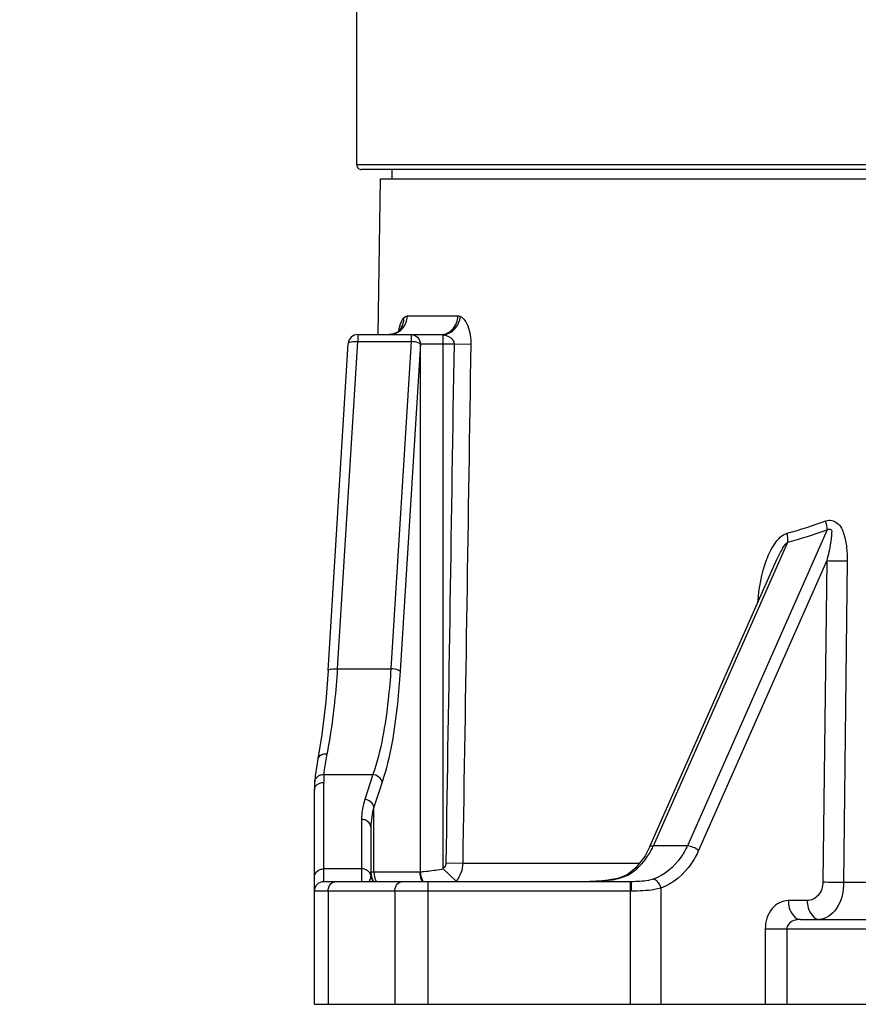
# Model space of a CAD drawing. Header units: millimetres. Extents: x 0 to 8410, y 0 to 5940.
# Tile 2 of 122: x 1813 to 1991, y 3097 to 3306. Entities that reach past the tile are written whole.
import ezdxf

# ---------------------------------------------------------------- set-up
doc = ezdxf.new("R2010")
doc.units = ezdxf.units.MM
doc.header["$LTSCALE"] = 462.55
doc.layers.get('0').update_dxf_attribs({"linetype": 'CONTINUOUS'})
for name, color, linetype in [('204101000016_DXF_DIMENSION', 7, 'CONTINUOUS'), ('304103000018DXF_CONTINUOUS_LINE', 7, 'CONTINUOUS'), ('304103000019DXF_CONTINUOUS_LINE', 7, 'CONTINUOUS')]:
    doc.layers.add(name, color=color, linetype=linetype)
doc.styles.get("Standard").update_dxf_attribs({"font": 'txt', "width": 0.7})
doc.dimstyles.new('DIMSTYLE_4', dxfattribs={"dimtxt": 90, "dimasz": 50, "dimexe": 1.5, "dimexo": 0, "dimgap": 2.25, "dimtad": 1, "dimdsep": 46, "dimtxsty": 'Standard', "dimblk": '_FILLED', "dimblk1": '_FILLED', "dimblk2": '_FILLED', "dimcen": 0.09, "dimclrt": 5, "dimazin": 2, "dimtp": 0.01, "dimtm": 0.01, "dimtfac": 1, "dimtofl": 0, "dimtmove": 0, "dimatfit": 3, "dimldrblk": '_FILLED', "dimfxl": 1, "dimtolj": 1, "dimarcsym": 0})

# ---------------------------------------------------------------- blocks, each defined once
blk = doc.blocks.new('_FILLED')
at = {"color": 0, "linetype": 'ByBlock'}
blk.add_solid([(0, 0), (-1, 0.17), (-1, -0.17)], dxfattribs=at)
blk = doc.blocks.new('*D9')
at = {"layer": '204101000016_DXF_DIMENSION', "color": 2, "linetype": 'Continuous'}
for p, q in [((1813.23, 4163.24), (1813.23, 4734.18)), ((2265.73, 3121.36), (2265.73, 4734.18)), ((1813.23, 4719.18), (2039.48, 4719.18)), ((2265.73, 4719.18), (2039.48, 4719.18))]:
    blk.add_line(p, q, dxfattribs=at)
at = {"layer": '204101000016_DXF_DIMENSION', "color": 2, "linetype": 'Continuous', "xscale": 50, "yscale": 50, "zscale": 50, "rotation": 180}
blk.add_blockref('_FILLED', (1813.23, 4719.18), dxfattribs=at)
at = {"layer": '204101000016_DXF_DIMENSION', "color": 2, "linetype": 'Continuous', "xscale": 50, "yscale": 50, "zscale": 50}
blk.add_blockref('_FILLED', (2265.73, 4719.18), dxfattribs=at)

msp = doc.modelspace()

# ---------------------------------------------------------------- linework, layer by layer
at = {"layer": '304103000018DXF_CONTINUOUS_LINE', "color": 7, "linetype": 'Continuous'}
for p, q in [((1884.73067, 3275.35928), (1884.73067, 3310.35928)), ((2067.85346, 3274.35928), (1885.73076, 3274.35928))]:
    msp.add_line(p, q, dxfattribs=at)
at = {"layer": '304103000018DXF_CONTINUOUS_LINE', "color": 9, "linetype": 'Continuous'}
msp.add_line((2256.73067, 3275.35928), (1884.73067, 3275.35928), dxfattribs=at)
at = {"layer": '304103000018DXF_CONTINUOUS_LINE', "color": 7, "linetype": 'Continuous'}
msp.add_arc((1885.73067, 3275.35928), 1, 180, 270.0013918, dxfattribs=at)
at = {"layer": '304103000019DXF_CONTINUOUS_LINE', "color": 7, "linetype": 'Continuous'}
for p, q in [((1892.23067, 3272.35928), (1892.23067, 3274.35928)), ((1889.26987, 3239.35928), (1889.73067, 3272.35928)), ((1889.73067, 3272.35928), (2061.73067, 3272.35928)), ((1893.74307, 3240.23373), (1893.3424, 3239.89049)), ((1884.93173, 3239.35928), (1902.54088, 3239.35928)), ((1878.67424, 3168.10925), (1882.9355, 3237.4819)), ((1946.91911, 3130.79738), (1973.50043, 3190.89859)), ((1973.50347, 3190.90546), (1973.50411, 3190.90691)), ((1878.16833, 3161.58882), (1877.82358, 3158.63771)), ((1877.34415, 3154.53407), (1876.50045, 3149.41968)), ((1875.73067, 3097.35928), (1875.73067, 3142.77705)), ((1887.73067, 3134.92605), (1887.73067, 3125.35928)), ((1943.88297, 3126.31188), (1942.34268, 3125.03542)), ((1942.95065, 3123.35928), (1877.73067, 3123.35928)), ((1942.34418, 3125.03647), (1941.61044, 3124.61214)), ((1942.34268, 3125.03542), (1942.34419, 3125.03646)), ((1978.82865, 3115.35928), (2026.9576, 3115.35928)), ((1875.73067, 3097.35928), (2010.73067, 3097.35928))]:
    msp.add_line(p, q, dxfattribs=at)
at = {"layer": '304103000019DXF_CONTINUOUS_LINE', "color": 9, "linetype": 'Continuous'}
for p, q in [((1895.50343, 3243.30344), (1906.16911, 3243.30344)), ((1880.67047, 3168.50421), (1884.93173, 3237.87692)), ((1884.93173, 3239.35928), (1884.93173, 3237.87692)), ((1884.93173, 3237.87692), (1896.25736, 3237.87692)), ((1896.25736, 3237.87692), (1891.9659, 3168.50419)), ((1896.25736, 3239.35928), (1896.25749, 3237.87692)), ((1903.08719, 3126.05292), (1903.08719, 3239.3194)), ((1898.21324, 3237.44062), (1893.91464, 3167.98663)), ((1898.21551, 3125.38135), (1898.21324, 3237.44062)), ((1898.21534, 3237.35928), (1905.35168, 3237.35928)), ((1905.35168, 3237.35928), (1908.91766, 3237.30344)), ((1984.47628, 3197.95108), (1954.85401, 3130.97419)), ((1947.66477, 3130.97323), (1976.13312, 3195.34108)), ((1984.39527, 3191.42669), (1957.2226, 3129.98842)), ((1984.39527, 3191.42669), (1983.60251, 3123.30344)), ((1988.76636, 3191.37084), (1987.98139, 3123.24617)), ((1880.67047, 3168.50421), (1891.9659, 3168.50419)), ((1877.79684, 3146.09085), (1888.16134, 3146.09045)), ((1888.16134, 3146.09045), (1886.42268, 3140.81722)), ((1877.73067, 3123.35928), (1877.73067, 3144.41535)), ((1890.11024, 3144.45265), (1888.37143, 3139.17894)), ((1888.37142, 3125.35928), (1888.37143, 3139.17894)), ((1885.73067, 3136.56439), (1885.73067, 3123.35928)), ((1954.85401, 3130.97419), (1947.66477, 3130.97323)), ((1903.6303, 3127.33136), (1907.20324, 3127.27552)), ((1907.2038, 3127.27551), (1944.64782, 3127.27551)), ((1885.73067, 3126.072), (1877.73067, 3126.072)), ((1898.11124, 3125.35928), (1887.73067, 3125.35928)), ((1903.08719, 3126.05292), (1904.48458, 3124.70463)), ((1899.87281, 3097.35928), (1899.87281, 3123.35928)), ((1904.48458, 3124.70463), (1905.79507, 3123.44019)), ((1938.08306, 3123.68421), (1938.08615, 3123.65989)), ((1942.80165, 3097.35928), (1942.80165, 3123.35928)), ((1987.98139, 3123.24617), (2050.2246, 3123.24759)), ((1942.98767, 3121.35928), (1875.73067, 3121.35928)), ((1878.6596, 3121.35928), (1878.6596, 3097.35928)), ((1892.80174, 3121.35928), (1892.80174, 3097.35928)), ((1949.22965, 3121.98563), (1949.22952, 3097.35928)), ((1980.27717, 3119.35928), (1976.2575, 3119.35928)), ((1971.36625, 3113.35928), (2026.9576, 3113.35928)), ((1971.36625, 3113.35928), (1971.36625, 3097.35928)), ((1975.9374, 3113.35928), (1975.9374, 3097.35928))]:
    msp.add_line(p, q, dxfattribs=at)
at = {"layer": '304103000019DXF_CONTINUOUS_LINE', "color": 7, "linetype": 'Continuous'}
for points in [[(1893.94392, 3240.4812), (1893.94854, 3240.49508), (1893.74317, 3240.23387)], [(1893.3424, 3239.89049), (1892.54774, 3239.50049), (1891.64026, 3239.35929)], [(1878.67423, 3168.1092), (1878.16828, 3161.58809), (1877.34407, 3154.53335), (1876.50045, 3149.41965)], [(1876.50044, 3149.41951), (1876.23707, 3147.96511), (1875.91879, 3145.77624), (1875.80301, 3144.60941)], [(1875.80307, 3144.61023), (1875.78545, 3144.37177), (1875.73812, 3143.36531), (1875.73067, 3142.777)], [(1946.91888, 3130.79735), (1945.88256, 3128.83117), (1943.88297, 3126.31188)], [(1938.08304, 3123.68433), (1936.76766, 3123.53964), (1934.17261, 3123.37886), (1932.89145, 3123.35928)], [(1941.61044, 3124.61214), (1940.11263, 3124.06778), (1938.34809, 3123.71957), (1938.08306, 3123.68421)]]:
    msp.add_lwpolyline(points, dxfattribs=at)
at = {"layer": '304103000019DXF_CONTINUOUS_LINE', "color": 9, "linetype": 'Continuous'}
for points in [[(1902.54088, 3239.35928), (1902.8022, 3239.34867), (1903.08719, 3239.3194)], [(1898.21551, 3125.38135), (1898.16339, 3125.36479), (1898.11124, 3125.35928)]]:
    msp.add_lwpolyline(points, dxfattribs=at)
at = {"layer": '304103000019DXF_CONTINUOUS_LINE', "color": 7, "linetype": 'Continuous'}
for centre, radius, start, end in [((1884.93171, 3237.35939), 1.9999, 89.9993047, 176.4704574), ((1891.73068, 3125.35928), 4, 180, 210.6363138), ((1877.73067, 3121.35928), 2, 90, 180)]:
    msp.add_arc(centre, radius, start, end, dxfattribs=at)
at = {"layer": '304103000019DXF_CONTINUOUS_LINE', "color": 9, "linetype": 'Continuous'}
for centre, radius, start, end in [((1891.63684, 3243.12582), 3.76585, 286.6733453, 292.9652118), ((1951.08813, 3289.39935), 95.4648, 285.1555405, 290.3015219), ((1950.74455, 3291.13844), 99.10455, 284.8434971, 289.8991211), ((1991.00657, 3537.7884), 346.42481, 268.9064782, 269.6294846), ((1899.0026, 3144.41433), 21.27192, 175.479624, 179.9972488), ((1932.96787, 3137.65117), 16.14291, 333.70298, 335.5639949), ((1882.42269, 3125.35755), 5.30798, 353.3469063, 0.0187314), ((1892.49503, 3125.36291), 4.12361, 180.0503336, 197.4955964), ((1876.8311, 3126.22245), 10.9739, 344.5524546, 346.8877625), ((1892.4309, 3125.34768), 4.05787, 197.5626909, 209.6893745), ((1902.13608, 3125.33154), 4.01973, 201.9565052, 209.974922), ((1902.30307, 3125.4588), 4.08515, 204.6775805, 211.5443202), ((1932.95245, 3167.6264), 44.26513, 274.6728086, 275.2519322), ((1932.99056, 3167.22265), 43.85958, 275.25064, 276.6716397), ((1990.21088, 3469.77517), 346.53475, 268.9073107, 269.6313461)]:
    msp.add_arc(centre, radius, start, end, dxfattribs=at)
for points in [[(1893.10617, 3239.65845), (1894.44504, 3240.22607), (1895.48381, 3241.84935), (1895.50343, 3243.30344)], [(1893.74336, 3240.23368), (1894.39886, 3240.92691), (1894.76365, 3241.97245), (1894.71655, 3242.92536)], [(1894.71655, 3242.92536), (1894.91409, 3243.13903), (1895.21243, 3243.30345), (1895.50343, 3243.30344)], [(1905.35168, 3237.35928), (1904.77728, 3200.68332), (1904.20349, 3164.00734), (1903.6303, 3127.33136)], [(1908.91766, 3237.30344), (1908.3458, 3200.62747), (1907.77452, 3163.95149), (1907.2038, 3127.27551)], [(1984.47628, 3197.95109), (1984.48744, 3198.56572), (1984.42694, 3199.22082), (1984.13966, 3199.7643)], [(1976.13312, 3195.34108), (1976.20387, 3195.94524), (1976.21263, 3196.60406), (1975.96084, 3197.15778)], [(1969.82039, 3182.58312), (1969.99395, 3185.65176), (1970.56945, 3188.74607), (1971.66709, 3191.61693)], [(1890.11024, 3144.45265), (1889.98151, 3145.29146), (1889.00519, 3145.99943), (1888.1615, 3146.09095)], [(1875.99862, 3143.5962), (1876.36537, 3144.11906), (1877.09201, 3144.41535), (1877.73067, 3144.41535)], [(1875.73067, 3142.77705), (1875.73067, 3143.06433), (1875.83365, 3143.361), (1875.99862, 3143.5962)], [(1886.42268, 3140.81722), (1885.97295, 3139.45319), (1885.73068, 3138.00064), (1885.73067, 3136.56439)], [(1888.37142, 3139.17892), (1888.24268, 3140.01773), (1887.26637, 3140.7257), (1886.42268, 3140.81722)], [(1888.37143, 3139.17894), (1887.95283, 3137.80779), (1887.73067, 3136.35968), (1887.73067, 3134.92605)], [(1946.91914, 3130.79737), (1947.02272, 3131.03078), (1947.41111, 3131.00266), (1947.66477, 3130.97323)], [(1957.2226, 3129.98842), (1956.53966, 3130.50313), (1955.70307, 3130.87465), (1954.85359, 3130.97323)], [(1903.6303, 3127.33136), (1903.62402, 3126.92257), (1903.4394, 3126.34685), (1903.04083, 3126.25577)], [(1907.2038, 3127.27551), (1907.18576, 3125.91368), (1906.66788, 3124.48571), (1905.79507, 3123.44018)], [(1887.00488, 3125.69646), (1886.63824, 3125.94474), (1886.17347, 3126.072), (1885.73067, 3126.072)], [(1887.69493, 3124.74258), (1887.60538, 3125.12466), (1887.32983, 3125.47642), (1887.00488, 3125.69646)], [(1898.11124, 3125.35928), (1898.11124, 3124.83954), (1898.21365, 3124.31062), (1898.40791, 3123.82855)], [(1898.21534, 3125.38129), (1898.2273, 3124.82447), (1898.35856, 3124.25934), (1898.59101, 3123.7532)], [(1941.51559, 3124.44323), (1941.99406, 3124.63116), (1942.45982, 3124.86272), (1942.88681, 3125.14896)], [(1887.69492, 3124.74262), (1887.65786, 3124.40299), (1887.5964, 3124.06565), (1887.51888, 3123.73292)], [(1887.69502, 3124.74225), (1887.76698, 3124.27849), (1887.9238, 3123.82081), (1888.15118, 3123.41025)], [(1938.08613, 3123.66007), (1939.25075, 3123.79645), (1940.42418, 3124.01454), (1941.51559, 3124.44323)]]:
    msp.add_open_spline(points, degree=3, dxfattribs=at)
for points, knots in [([(1893.64831, 3240.18148), (1893.7073, 3240.50427), (1893.92448, 3241.45745), (1894.26931, 3242.44168), (1894.71655, 3242.92536)], [0, 0, 0, 0, 0.332489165, 1, 1, 1, 1]), ([(1902.54088, 3239.35928), (1903.47292, 3239.35928), (1905.45517, 3240.29001), (1906.15647, 3242.30552), (1906.16911, 3243.30344)], [0, 0, 0, 0, 0.48291264, 1, 1, 1, 1]), ([(1903.08719, 3239.31944), (1903.99537, 3239.40243), (1905.81485, 3240.37028), (1906.6169, 3242.22834), (1906.70392, 3243.18377)], [0, 0, 0, 0, 0.487328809, 1, 1, 1, 1]), ([(1906.16911, 3243.30344), (1906.25896, 3243.30349), (1906.44303, 3243.28154), (1906.61787, 3243.22163), (1906.7036, 3243.18378)], [0, 0, 0, 0, 0.489460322, 1, 1, 1, 1]), ([(1906.7036, 3243.18378), (1907.48257, 3242.83984), (1908.68114, 3240.73067), (1908.93725, 3238.61101), (1908.91766, 3237.30344)], [0, 0, 0, 0, 0.394359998, 1, 1, 1, 1]), ([(1882.93589, 3237.48249), (1882.95136, 3237.70857), (1883.90465, 3237.88877), (1884.46548, 3237.90364), (1884.93173, 3237.87692)], [0, 0, 0, 0, 0.326704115, 1, 1, 1, 1]), ([(1898.2061, 3237.35928), (1898.14183, 3237.43964), (1897.5216, 3237.77479), (1896.83278, 3237.84371), (1896.25736, 3237.87692)], [0, 0, 0, 0, 0.151484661, 1, 1, 1, 1]), ([(1896.25749, 3239.35928), (1896.75705, 3239.35928), (1897.8051, 3238.92182), (1898.20883, 3237.86803), (1898.20883, 3237.35928)], [0, 0, 0, 0, 0.495450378, 1, 1, 1, 1]), ([(1903.08719, 3239.3194), (1903.84294, 3239.21046), (1904.99425, 3238.73879), (1905.3653, 3237.65738), (1905.35168, 3237.35928)], [0, 0, 0, 0, 0.719006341, 1, 1, 1, 1]), ([(1984.21064, 3199.86485), (1984.98086, 3200.14954), (1987.04542, 3199.63571), (1988.13647, 3196.99269), (1988.70583, 3194.25474), (1988.77737, 3192.32944), (1988.76636, 3191.37084)], [0, 0, 0, 0, 0.225179, 0.476256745, 0.737111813, 1, 1, 1, 1]), ([(1984.47628, 3197.95108), (1984.68108, 3198.13648), (1985.60713, 3198.23947), (1985.38036, 3197.00309), (1985.39192, 3196.12693), (1985.19042, 3194.84456), (1984.88104, 3193.29339), (1984.5633, 3192.04697), (1984.39527, 3191.42669)], [0, 0, 0, 0, 0.109697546, 0.241640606, 0.366037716, 0.491051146, 0.744808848, 1, 1, 1, 1]), ([(1971.66709, 3191.61693), (1972.11657, 3192.79253), (1973.12638, 3194.94465), (1974.91797, 3196.9505), (1976.04647, 3197.25485)], [0, 0, 0, 0, 0.518493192, 1, 1, 1, 1]), ([(1973.5041, 3190.90692), (1973.85252, 3191.69462), (1974.62007, 3193.20603), (1975.44212, 3194.82421), (1976.13312, 3195.34108)], [0, 0, 0, 0, 0.49953396, 1, 1, 1, 1]), ([(1878.46451, 3150.46188), (1878.72792, 3151.76925), (1879.77722, 3157.74094), (1880.36617, 3163.78618), (1880.67047, 3168.50421)], [0, 0, 0, 0, 0.220019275, 1, 1, 1, 1]), ([(1878.67461, 3168.10923), (1878.68911, 3168.33522), (1879.6437, 3168.51663), (1880.20396, 3168.53101), (1880.67047, 3168.50427)], [0, 0, 0, 0, 0.326433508, 1, 1, 1, 1]), ([(1891.9659, 3168.50419), (1891.82292, 3166.3029), (1891.14638, 3158.75574), (1889.92202, 3151.17644), (1888.16133, 3146.09045)], [0, 0, 0, 0, 0.290710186, 1, 1, 1, 1]), ([(1893.91464, 3167.98663), (1893.77177, 3165.67705), (1893.09542, 3157.76022), (1891.87677, 3149.81096), (1890.11024, 3144.45265)], [0, 0, 0, 0, 0.29084977, 1, 1, 1, 1]), ([(1893.91464, 3167.98663), (1893.84945, 3168.06633), (1893.23193, 3168.40321), (1892.54121, 3168.47107), (1891.9659, 3168.50427)], [0, 0, 0, 0, 0.151595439, 1, 1, 1, 1]), ([(1876.50079, 3149.41959), (1876.60296, 3149.95185), (1877.47544, 3150.48771), (1878.23342, 3150.48393), (1878.46451, 3150.46193)], [0, 0, 0, 0, 0.700129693, 1, 1, 1, 1]), ([(1877.79683, 3146.09085), (1877.82487, 3146.42863), (1877.98014, 3147.89528), (1878.24023, 3149.34878), (1878.46451, 3150.46188)], [0, 0, 0, 0, 0.229885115, 1, 1, 1, 1]), ([(1875.80321, 3144.61022), (1875.85318, 3145.2322), (1876.6854, 3146.01733), (1877.55006, 3146.09738), (1877.79685, 3146.09096)], [0, 0, 0, 0, 0.716516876, 1, 1, 1, 1]), ([(1887.73067, 3134.92608), (1887.73067, 3135.57731), (1886.88854, 3136.45263), (1885.98885, 3136.56439), (1885.73067, 3136.56439)], [0, 0, 0, 0, 0.716105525, 1, 1, 1, 1]), ([(1942.88681, 3125.14896), (1943.35522, 3125.46278), (1945.2175, 3126.91735), (1946.64556, 3128.89168), (1947.44015, 3130.49947)], [0, 0, 0, 0, 0.239189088, 1, 1, 1, 1]), ([(1954.85404, 3130.97419), (1954.47127, 3130.13174), (1952.81256, 3127.14199), (1949.96815, 3124.73238), (1947.60919, 3123.91189)], [0, 0, 0, 0, 0.270334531, 1, 1, 1, 1]), ([(1957.2226, 3129.98842), (1956.80167, 3129.03704), (1954.98836, 3125.67538), (1951.85309, 3122.92322), (1949.22965, 3121.98563)], [0, 0, 0, 0, 0.271892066, 1, 1, 1, 1]), ([(1875.73067, 3124.4337), (1875.73067, 3125.08479), (1876.572, 3125.96144), (1877.47218, 3126.072), (1877.73067, 3126.072)], [0, 0, 0, 0, 0.715817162, 1, 1, 1, 1]), ([(1903.08719, 3126.05292), (1902.54542, 3125.9396), (1900.92992, 3125.65263), (1899.29819, 3125.47208), (1898.21551, 3125.38132)], [0, 0, 0, 0, 0.337502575, 1, 1, 1, 1]), ([(1942.3447, 3125.03571), (1942.41921, 3125.08604), (1942.59838, 3125.15837), (1942.78975, 3125.1612), (1942.88674, 3125.14916)], [0, 0, 0, 0, 0.479183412, 1, 1, 1, 1]), ([(1878.6596, 3121.35928), (1878.6596, 3121.61692), (1878.74037, 3122.44968), (1879.47461, 3123.35928), (1880.07382, 3123.35928)], [0, 0, 0, 0, 0.300678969, 1, 1, 1, 1]), ([(1892.80174, 3121.35928), (1892.80174, 3121.61692), (1892.88251, 3122.44968), (1893.61675, 3123.35928), (1894.21595, 3123.35928)], [0, 0, 0, 0, 0.300678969, 1, 1, 1, 1]), ([(1942.98767, 3121.35928), (1942.98767, 3121.83076), (1943.0594, 3122.53731), (1942.91401, 3123.04585), (1943.00155, 3123.35928), (1942.95046, 3123.35928)], [0, 0, 0, 0, 0.706910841, 0.923407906, 1, 1, 1, 1]), ([(1947.60919, 3123.91189), (1947.27442, 3123.79544), (1945.74916, 3123.40603), (1944.16464, 3123.35928), (1942.95064, 3123.35928)], [0, 0, 0, 0, 0.225981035, 1, 1, 1, 1]), ([(1949.2293, 3121.98557), (1949.17782, 3122.23122), (1948.91467, 3123.03064), (1948.21948, 3123.86354), (1947.60916, 3123.91204)], [0, 0, 0, 0, 0.290759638, 1, 1, 1, 1]), ([(1983.60251, 3123.30344), (1983.59077, 3122.29298), (1982.99489, 3120.343), (1981.12226, 3119.35896), (1980.27717, 3119.35928)], [0, 0, 0, 0, 0.544578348, 1, 1, 1, 1]), ([(1987.98136, 3123.24617), (1987.96398, 3121.30585), (1987.37083, 3117.84977), (1984.26496, 3115.35908), (1982.84832, 3115.35928)], [0, 0, 0, 0, 0.578009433, 1, 1, 1, 1]), ([(1949.22965, 3121.98559), (1948.77898, 3121.8567), (1946.72491, 3121.41788), (1944.61434, 3121.35928), (1942.98767, 3121.35928)], [0, 0, 0, 0, 0.223698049, 1, 1, 1, 1]), ([(1976.2575, 3119.35928), (1974.99096, 3119.35929), (1972.19274, 3117.81746), (1971.36628, 3114.87913), (1971.36625, 3113.35928)], [0, 0, 0, 0, 0.454544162, 1, 1, 1, 1]), ([(1976.2575, 3119.35928), (1976.2575, 3118.84489), (1976.39275, 3117.25633), (1977.68653, 3115.35928), (1978.82865, 3115.35928)], [0, 0, 0, 0, 0.310529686, 1, 1, 1, 1]), ([(1980.27717, 3119.35928), (1980.27717, 3118.84489), (1980.41243, 3117.25633), (1981.7062, 3115.35928), (1982.84832, 3115.35928)], [0, 0, 0, 0, 0.310529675, 1, 1, 1, 1]), ([(1978.82865, 3115.35928), (1977.90089, 3115.35929), (1976.44304, 3114.93627), (1975.93741, 3113.68436), (1975.9374, 3113.35928)], [0, 0, 0, 0, 0.740527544, 1, 1, 1, 1])]:
    msp.add_open_spline(points, degree=3, knots=knots, dxfattribs=at)

# ---------------------------------------------------------------- dimensions: what is measured, and where the dimension line sits
at = {"layer": '204101000016_DXF_DIMENSION', "color": 2, "linetype": 'Continuous'}
dim = msp.add_linear_dim(base=(1813.23067, 4719.17912), p1=(2265.73067, 3121.35928), p2=(1813.23067, 4163.23731), angle=180, dimstyle='DIMSTYLE_4', dxfattribs=at)
dim.commit()
dim.dimension.update_dxf_attribs({"geometry": '*D9', "text_midpoint": (1902.21741, 4719.17912), "dimtype": 160})

doc.saveas('drawing.dxf')
